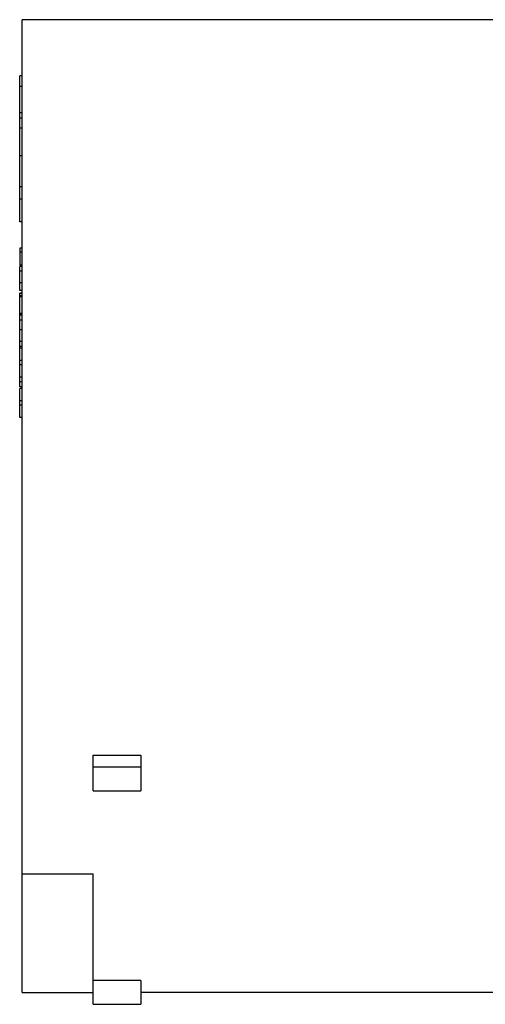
# Model space of a CAD drawing. Header units: millimetres. Extents: x 344 to 667, y 229 to 335.
# Tile 97 of 206: x 621.92 to 623.88, y 245.99 to 250.14. Entities that reach past the tile are written whole.
import ezdxf

# ---------------------------------------------------------------- set-up
doc = ezdxf.new("R2010")
doc.units = ezdxf.units.MM
doc.header["$LTSCALE"] = 0.5
doc.layers.get('0').update_dxf_attribs({"linetype": 'CONTINUOUS'})

msp = doc.modelspace()

# ---------------------------------------------------------------- linework, layer by layer
at = {"linetype": 'Continuous'}
for p, q in [((621.9322, 246.0409), (621.9325, 250.1409)), ((627.6825, 250.1404), (621.9325, 250.1409)), ((621.9224, 249.2892), (621.9225, 249.9042)), ((621.9325, 249.9042), (621.9225, 249.9042)), ((621.9325, 249.8589), (621.9225, 249.8589)), ((621.9325, 249.748), (621.9225, 249.748)), ((621.9325, 249.7259), (621.9225, 249.7259)), ((621.9325, 249.6834), (621.9225, 249.6834)), ((621.9325, 249.5678), (621.9225, 249.5678)), ((621.9325, 249.4367), (621.9225, 249.4367)), ((621.9325, 249.3846), (621.9225, 249.3846)), ((621.9324, 249.2892), (621.9224, 249.2892)), ((621.9324, 249.1781), (621.9224, 249.1781)), ((621.9224, 249.1781), (621.9224, 249.1052)), ((621.9324, 249.1606), (621.9224, 249.1606)), ((621.9324, 249.1066), (621.9224, 249.1066)), ((621.9324, 249.1052), (621.9224, 249.1052)), ((621.9324, 249.1011), (621.9224, 249.1011)), ((621.9224, 248.9996), (621.9224, 249.1011)), ((621.9324, 249.0815), (621.9224, 249.0815)), ((621.9324, 249.0317), (621.9224, 249.0317)), ((621.9324, 248.9996), (621.9224, 248.9996)), ((621.9224, 248.9881), (621.9324, 248.9881)), ((621.9324, 248.988), (621.9224, 248.988)), ((621.9224, 248.5937), (621.9224, 248.988)), ((621.9324, 248.9771), (621.9224, 248.9771)), ((621.9324, 248.9724), (621.9224, 248.9724)), ((621.9324, 248.9026), (621.9224, 248.9026)), ((621.9324, 248.8995), (621.9224, 248.8995)), ((621.9324, 248.8949), (621.9224, 248.8949)), ((621.9324, 248.8739), (621.9224, 248.8739)), ((621.9224, 248.8352), (621.9324, 248.8352)), ((621.9324, 248.784), (621.9224, 248.784)), ((621.9324, 248.7635), (621.9224, 248.7635)), ((621.9324, 248.756), (621.9224, 248.756)), ((621.9324, 248.7043), (621.9224, 248.7043)), ((621.9324, 248.6856), (621.9224, 248.6856)), ((621.9324, 248.634), (621.9224, 248.634)), ((621.9324, 248.6142), (621.9224, 248.6142)), ((621.9324, 248.5937), (621.9224, 248.5937)), ((621.9324, 248.5862), (621.9224, 248.5862)), ((621.9224, 248.4642), (621.9224, 248.5862)), ((621.9324, 248.5346), (621.9224, 248.5346)), ((621.9324, 248.5158), (621.9224, 248.5158)), ((621.9324, 248.4642), (621.9224, 248.4642)), ((622.2322, 246.8909), (622.2323, 247.0409)), ((622.2323, 247.0409), (622.4323, 247.0409)), ((622.4323, 247.0409), (622.4322, 246.8909)), ((622.4322, 246.9909), (622.2322, 246.9909)), ((622.2322, 246.8909), (622.4322, 246.8909)), ((621.9322, 246.5409), (622.2322, 246.5409)), ((622.2322, 245.9909), (622.2322, 246.5409)), ((622.4322, 246.0909), (622.2322, 246.0909)), ((622.4322, 246.0909), (622.4322, 245.9909)), ((621.9322, 246.0409), (622.2322, 246.0409)), ((627.1822, 246.0405), (622.4322, 246.0409)), ((622.2322, 245.9909), (622.4322, 245.9909))]:
    msp.add_line(p, q, dxfattribs=at)

doc.saveas('drawing.dxf')
